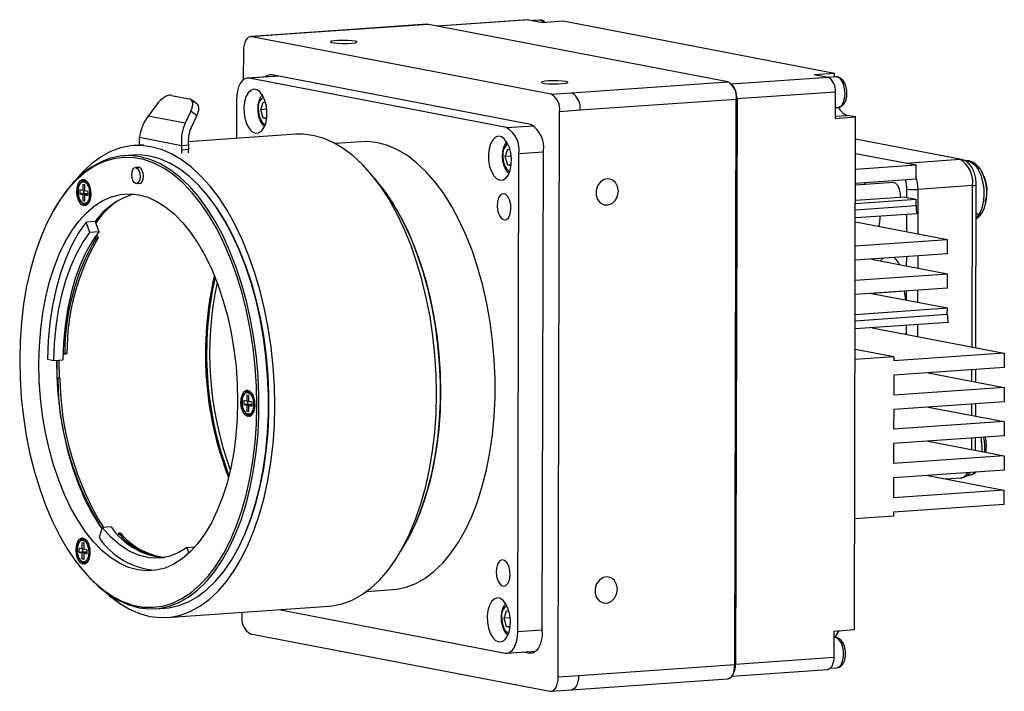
# Model space of a CAD drawing. Header units: millimetres. Extents: x 0 to 14833, y -2327 to 0.
# Tile 2 of 6: x 14609 to 14731, y -2287 to -2203. Entities that reach past the tile are written whole.
import ezdxf

# ---------------------------------------------------------------- set-up
doc = ezdxf.new("R2010")
doc.units = ezdxf.units.MM
doc.layers.add('粗实线', color=7, linetype='Continuous', lineweight=50)

msp = doc.modelspace()

# ---------------------------------------------------------------- linework, layer by layer
at = {"layer": '粗实线', "lineweight": 30}
for p, q in [((14671.945, -2202.757), (14660.64, -2203.549)), ((14672.068, -2202.765), (14660.702, -2203.561)), ((14671.945, -2202.757), (14672.068, -2202.765)), ((14672.068, -2202.765), (14673.803, -2203.098)), ((14673.364, -2202.797), (14672.536, -2202.855)), ((14673.803, -2203.098), (14676.355, -2202.92)), ((14676.355, -2202.92), (14710.219, -2209.422)), ((14659.421, -2203.333), (14639.942, -2204.697)), ((14659.565, -2203.342), (14640.087, -2204.706)), ((14659.565, -2203.342), (14659.421, -2203.333)), ((14696.9, -2210.511), (14659.565, -2203.342)), ((14639.942, -2204.697), (14637.39, -2204.875)), ((14640.087, -2204.706), (14637.535, -2204.884)), ((14674.87, -2212.053), (14637.535, -2204.884)), ((14639.942, -2204.697), (14640.087, -2204.706)), ((14636.478, -2206.669), (14636.47, -2210.264)), ((14640.803, -2209.784), (14636.985, -2210.051)), ((14640.912, -2209.805), (14637.202, -2210.065)), ((14669.278, -2216.224), (14637.202, -2210.065)), ((14672.335, -2215.839), (14640.048, -2209.639)), ((14697.34, -2210.778), (14709.402, -2209.934)), ((14707.667, -2209.601), (14710.219, -2209.422)), ((14707.667, -2209.601), (14709.402, -2209.934)), ((14710.383, -2209.905), (14709.509, -2209.966)), ((14710.218, -2209.917), (14710.219, -2209.422)), ((14677.421, -2211.874), (14696.9, -2210.511)), ((14697.599, -2211.101), (14697.423, -2210.876)), ((14627.523, -2212.195), (14629.713, -2212.615)), ((14630.686, -2213.263), (14629.932, -2212.708)), ((14635.617, -2212.741), (14635.605, -2217.573)), ((14674.87, -2212.053), (14677.421, -2211.874)), ((14697.946, -2212.699), (14678.468, -2214.063)), ((14697.771, -2283.21), (14697.946, -2212.699)), ((14698.044, -2212.651), (14697.868, -2283.162)), ((14697.946, -2212.699), (14698.044, -2212.651)), ((14710.292, -2211.794), (14698.044, -2212.651)), ((14710.292, -2211.794), (14710.284, -2215.071)), ((14625.647, -2213.364), (14624.595, -2214.788)), ((14638.649, -2213.983), (14638.955, -2213.048)), ((14639.4, -2213.93), (14638.649, -2213.983)), ((14638.95, -2215.034), (14638.649, -2213.983)), ((14638.955, -2213.048), (14639.248, -2213.104)), ((14710.287, -2213.721), (14710.648, -2213.696)), ((14629.211, -2215.674), (14624.595, -2214.788)), ((14629.926, -2214.185), (14629.211, -2215.674)), ((14630.68, -2214.74), (14629.926, -2214.185)), ((14629.966, -2216.229), (14630.68, -2214.74)), ((14639.396, -2215.003), (14638.95, -2215.034)), ((14639.382, -2215.117), (14638.95, -2215.034)), ((14675.741, -2284.752), (14675.916, -2214.241)), ((14678.468, -2214.063), (14675.916, -2214.241)), ((14710.284, -2215.071), (14712.836, -2214.892)), ((14710.285, -2214.795), (14711.784, -2214.69)), ((14712.836, -2214.892), (14711.784, -2214.69)), ((14712.677, -2278.848), (14712.836, -2214.892)), ((14669.278, -2216.224), (14672.692, -2215.985)), ((14623.519, -2218.011), (14623.521, -2217.429)), ((14623.521, -2217.429), (14628.779, -2218.439)), ((14643.001, -2217.056), (14629.603, -2217.993)), ((14726.022, -2220.183), (14712.829, -2217.65)), ((14725.836, -2220.172), (14712.829, -2217.675)), ((14624.016, -2218.384), (14622.834, -2218.467)), ((14623.527, -2218.419), (14623.519, -2218.011)), ((14628.779, -2218.439), (14628.778, -2219.021)), ((14628.779, -2218.439), (14629.63, -2218.38)), ((14629.63, -2218.38), (14629.628, -2218.961)), ((14651.203, -2217.985), (14647.946, -2218.213)), ((14669.148, -2219.839), (14669.454, -2218.904)), ((14669.454, -2218.904), (14669.746, -2218.96)), ((14622.746, -2219.651), (14621.563, -2219.734)), ((14628.778, -2219.021), (14628.767, -2219.44)), ((14629.628, -2218.961), (14628.778, -2219.021)), ((14629.618, -2219.38), (14629.628, -2218.961)), ((14669.899, -2219.786), (14669.148, -2219.839)), ((14669.449, -2220.89), (14669.148, -2219.839)), ((14670.7, -2279.092), (14670.848, -2219.506)), ((14673.905, -2219.292), (14670.848, -2219.506)), ((14673.756, -2279.105), (14673.905, -2219.121)), ((14712.825, -2219.431), (14720.39, -2220.884)), ((14719.128, -2220.642), (14725.836, -2220.172)), ((14623.532, -2221.172), (14623.008, -2221.208)), ((14669.895, -2220.859), (14669.449, -2220.89)), ((14669.881, -2220.973), (14669.449, -2220.89)), ((14712.82, -2221.414), (14720.39, -2220.884)), ((14720.385, -2222.672), (14720.39, -2220.884)), ((14653.733, -2223.695), (14652.854, -2222.568)), ((14616.462, -2223.309), (14616.46, -2224.054)), ((14616.725, -2223.36), (14616.462, -2223.309)), ((14616.723, -2224.105), (14616.725, -2223.36)), ((14617.16, -2223.195), (14617.145, -2223.201)), ((14617.205, -2223.282), (14617.198, -2223.283)), ((14623.148, -2223.204), (14623.672, -2223.167)), ((14623.433, -2223.224), (14623.338, -2223.19)), ((14720.385, -2222.672), (14712.815, -2223.201)), ((14717.54, -2223.083), (14712.815, -2223.414)), ((14714.111, -2223.323), (14713.947, -2223.122)), ((14727.406, -2223.455), (14720.601, -2223.931)), ((14727.356, -2243.584), (14727.406, -2223.455)), ((14727.829, -2243.675), (14727.88, -2223.356)), ((14616.065, -2223.978), (14616.064, -2224.475)), ((14616.064, -2224.475), (14616.536, -2224.367)), ((14616.064, -2224.475), (14616.459, -2224.551)), ((14616.46, -2224.054), (14616.065, -2223.978)), ((14616.459, -2224.551), (14616.457, -2225.296)), ((14616.459, -2224.551), (14616.93, -2224.442)), ((14616.46, -2224.054), (14616.723, -2224.091)), ((14616.537, -2224.065), (14616.536, -2224.367)), ((14616.536, -2224.367), (14616.93, -2224.442)), ((14616.72, -2225.346), (14616.721, -2224.601)), ((14617.101, -2224.475), (14616.721, -2224.601)), ((14616.721, -2224.601), (14617.116, -2224.677)), ((14617.117, -2224.18), (14616.723, -2224.105)), ((14616.93, -2224.442), (14616.93, -2224.532)), ((14617.101, -2224.475), (14617.116, -2224.478)), ((14617.116, -2224.677), (14617.117, -2224.18)), ((14632.323, -2225.094), (14632.206, -2224.944)), ((14718.959, -2224.882), (14712.81, -2225.312)), ((14718.959, -2224.882), (14720.379, -2225.154)), ((14719.222, -2224.932), (14719.225, -2223.89)), ((14720.601, -2223.931), (14720.587, -2229.467)), ((14612.932, -2226.293), (14612.837, -2226.458)), ((14616.457, -2225.296), (14616.72, -2225.235)), ((14616.457, -2225.296), (14616.72, -2225.346)), ((14617.296, -2225.366), (14617.311, -2225.369)), ((14617.338, -2225.278), (14617.344, -2225.277)), ((14712.807, -2226.479), (14720.377, -2225.949)), ((14712.809, -2225.684), (14720.379, -2225.154)), ((14720.377, -2225.949), (14720.379, -2225.154)), ((14720.465, -2226.959), (14712.804, -2227.495)), ((14719.211, -2229.203), (14719.217, -2227.047)), ((14728.242, -2227.029), (14727.87, -2227.467)), ((14617.982, -2227.942), (14616.86, -2228.02)), ((14617.331, -2229.301), (14616.86, -2228.02)), ((14617.982, -2227.942), (14618.454, -2229.223)), ((14712.803, -2227.972), (14724.296, -2230.179)), ((14715.785, -2228.498), (14715.607, -2228.511)), ((14618.454, -2229.223), (14617.331, -2229.301)), ((14618.104, -2229.999), (14618.022, -2229.81)), ((14618.359, -2229.981), (14618.104, -2229.999)), ((14618.359, -2229.981), (14618.185, -2229.58)), ((14712.796, -2230.984), (14724.296, -2230.179)), ((14724.292, -2231.967), (14724.296, -2230.179)), ((14631.305, -2231.47), (14631.295, -2231.491)), ((14631.295, -2231.491), (14631.492, -2231.805)), ((14724.292, -2231.967), (14712.791, -2232.772)), ((14719.201, -2233.473), (14719.204, -2232.323)), ((14720.58, -2232.226), (14720.577, -2233.737)), ((14714.811, -2232.63), (14724.286, -2234.449)), ((14715.904, -2232.84), (14716.251, -2232.529)), ((14712.785, -2235.254), (14724.286, -2234.449)), ((14724.281, -2236.237), (14724.286, -2234.449)), ((14724.281, -2236.237), (14712.781, -2237.042)), ((14714.801, -2236.901), (14724.275, -2238.72)), ((14718.956, -2236.644), (14714.932, -2236.926)), ((14719.19, -2237.743), (14719.193, -2236.593)), ((14720.57, -2236.497), (14720.566, -2238.008)), ((14712.773, -2240.319), (14724.273, -2239.514)), ((14712.775, -2239.525), (14724.275, -2238.72)), ((14724.273, -2239.514), (14724.275, -2238.72)), ((14724.361, -2240.525), (14712.77, -2241.336)), ((14719.18, -2242.014), (14719.182, -2240.887)), ((14720.559, -2240.791), (14720.555, -2242.278)), ((14714.88, -2241.188), (14731.379, -2244.356)), ((14613.98, -2244.539), (14614.475, -2244.4)), ((14613.981, -2244.485), (14614.219, -2244.418)), ((14614.475, -2244.4), (14614.219, -2244.418)), ((14717.601, -2244.824), (14712.764, -2243.895)), ((14731.379, -2244.356), (14717.6, -2245.321)), ((14731.379, -2244.356), (14731.375, -2246.144)), ((14612.055, -2245.099), (14612.843, -2245.279)), ((14612.843, -2245.279), (14613.966, -2245.2)), ((14717.601, -2244.824), (14712.761, -2245.163)), ((14717.601, -2244.824), (14717.6, -2245.321)), ((14717.595, -2247.108), (14717.589, -2249.591)), ((14731.375, -2246.144), (14717.595, -2247.108)), ((14721.894, -2246.807), (14731.368, -2248.627)), ((14727.345, -2247.854), (14727.349, -2246.426)), ((14727.819, -2247.945), (14727.823, -2246.392)), ((14613.576, -2247.46), (14613.241, -2247.45)), ((14613.321, -2247.478), (14613.243, -2247.475)), ((14613.576, -2247.46), (14613.321, -2247.478)), ((14636.914, -2249.609), (14636.912, -2250.353)), ((14637.177, -2249.659), (14636.914, -2249.609)), ((14637.612, -2249.494), (14637.597, -2249.5)), ((14637.657, -2249.581), (14637.65, -2249.582)), ((14731.368, -2248.627), (14717.589, -2249.591)), ((14731.368, -2248.627), (14731.364, -2250.414)), ((14636.518, -2250.278), (14636.516, -2250.774)), ((14636.516, -2250.774), (14636.988, -2250.666)), ((14636.516, -2250.774), (14636.911, -2250.85)), ((14636.912, -2250.353), (14636.518, -2250.278)), ((14636.911, -2250.85), (14636.909, -2251.595)), ((14636.911, -2250.85), (14637.383, -2250.742)), ((14636.912, -2250.353), (14637.175, -2250.391)), ((14636.989, -2250.364), (14636.988, -2250.666)), ((14636.988, -2250.666), (14637.383, -2250.742)), ((14637.553, -2250.774), (14637.174, -2250.9)), ((14637.175, -2250.404), (14637.177, -2249.659)), ((14637.569, -2250.48), (14637.175, -2250.404)), ((14637.383, -2250.742), (14637.382, -2250.831)), ((14637.553, -2250.774), (14637.568, -2250.777)), ((14637.568, -2250.976), (14637.569, -2250.48)), ((14731.364, -2250.414), (14717.585, -2251.379)), ((14727.334, -2252.124), (14727.338, -2250.696)), ((14727.808, -2252.215), (14727.812, -2250.663)), ((14636.909, -2251.595), (14637.172, -2251.534)), ((14636.909, -2251.595), (14637.172, -2251.645)), ((14637.172, -2251.645), (14637.174, -2250.9)), ((14637.174, -2250.9), (14637.568, -2250.976)), ((14637.748, -2251.666), (14637.763, -2251.669)), ((14637.79, -2251.577), (14637.797, -2251.577)), ((14717.585, -2251.379), (14717.578, -2253.861)), ((14721.884, -2251.078), (14731.358, -2252.897)), ((14731.358, -2252.897), (14717.578, -2253.861)), ((14731.358, -2252.897), (14731.353, -2254.684)), ((14717.574, -2255.649), (14717.568, -2258.132)), ((14731.353, -2254.684), (14717.574, -2255.649)), ((14721.873, -2255.348), (14731.347, -2257.167)), ((14727.324, -2256.395), (14727.327, -2254.966)), ((14727.797, -2256.486), (14727.801, -2254.933)), ((14731.347, -2257.167), (14717.568, -2258.132)), ((14731.347, -2257.167), (14731.343, -2258.955)), ((14731.343, -2258.955), (14717.563, -2259.919)), ((14717.563, -2259.919), (14717.557, -2262.402)), ((14721.862, -2259.618), (14731.337, -2261.438)), ((14724.068, -2260.042), (14725.954, -2259.91)), ((14731.337, -2261.438), (14717.557, -2262.402)), ((14731.337, -2261.438), (14731.332, -2263.225)), ((14717.553, -2264.19), (14717.552, -2264.686)), ((14731.332, -2263.225), (14717.553, -2264.19)), ((14717.552, -2264.686), (14712.711, -2265.025)), ((14618.858, -2266.121), (14618.479, -2267.358)), ((14619.981, -2266.042), (14618.858, -2266.121)), ((14620.9, -2266.822), (14620.85, -2267.015)), ((14621.155, -2266.804), (14620.9, -2266.822)), ((14616.35, -2268.032), (14616.349, -2268.777)), ((14616.613, -2268.083), (14616.35, -2268.032)), ((14617.049, -2267.918), (14617.033, -2267.924)), ((14617.094, -2268.005), (14617.087, -2268.006)), ((14656.11, -2269.081), (14656.824, -2267.842)), ((14615.954, -2268.701), (14615.953, -2269.198)), ((14615.953, -2269.198), (14616.425, -2269.089)), ((14615.953, -2269.198), (14616.347, -2269.274)), ((14616.349, -2268.777), (14615.954, -2268.701)), ((14616.347, -2269.274), (14616.345, -2270.018)), ((14616.347, -2269.274), (14616.819, -2269.165)), ((14616.349, -2268.777), (14616.611, -2268.814)), ((14616.426, -2268.788), (14616.425, -2269.089)), ((14616.425, -2269.089), (14616.819, -2269.165)), ((14616.989, -2269.198), (14616.61, -2269.324)), ((14616.611, -2268.828), (14616.613, -2268.083)), ((14617.006, -2268.903), (14616.611, -2268.828)), ((14616.819, -2269.165), (14616.819, -2269.255)), ((14616.989, -2269.198), (14617.005, -2269.201)), ((14617.005, -2269.4), (14617.006, -2268.903)), ((14629.48, -2268.599), (14630.435, -2268.532)), ((14629.658, -2269.329), (14629.48, -2268.599)), ((14616.345, -2270.018), (14616.609, -2269.958)), ((14616.345, -2270.018), (14616.608, -2270.069)), ((14616.608, -2270.069), (14616.61, -2269.324)), ((14616.61, -2269.324), (14617.005, -2269.4)), ((14617.185, -2270.089), (14617.2, -2270.092)), ((14617.227, -2270.001), (14617.233, -2270)), ((14635.332, -2269.604), (14635.427, -2269.439)), ((14615.941, -2270.803), (14616.058, -2270.953)), ((14651.856, -2274.076), (14655.113, -2273.848)), ((14625.519, -2276.246), (14626.701, -2276.163)), ((14626.953, -2277.323), (14647.121, -2275.912)), ((14640.884, -2276.348), (14669.115, -2281.769)), ((14669.005, -2277.439), (14669.311, -2276.504)), ((14669.311, -2276.504), (14669.603, -2276.56)), ((14636.304, -2276.669), (14636.303, -2277.179)), ((14669.756, -2277.386), (14669.005, -2277.439)), ((14669.306, -2278.49), (14669.005, -2277.439)), ((14669.752, -2278.459), (14669.306, -2278.49)), ((14669.738, -2278.573), (14669.306, -2278.49)), ((14670.7, -2279.092), (14673.757, -2278.878)), ((14710.125, -2279.027), (14710.117, -2282.304)), ((14710.125, -2279.027), (14712.677, -2278.848)), ((14637.35, -2279.367), (14674.684, -2286.536)), ((14710.209, -2279.82), (14710.123, -2279.826)), ((14669.332, -2281.782), (14672.967, -2281.528)), ((14671.417, -2281.636), (14672.171, -2281.781)), ((14672.171, -2281.781), (14672.601, -2281.751)), ((14697.868, -2283.162), (14710.117, -2282.304)), ((14678.293, -2284.573), (14697.771, -2283.21)), ((14697.387, -2284.665), (14709.342, -2283.829)), ((14697.868, -2283.162), (14697.771, -2283.21)), ((14709.682, -2283.666), (14710.474, -2283.611)), ((14675.741, -2284.752), (14678.293, -2284.573)), ((14677.381, -2286.366), (14696.859, -2285.003)), ((14697.468, -2284.54), (14697.611, -2284.292)), ((14674.829, -2286.545), (14677.381, -2286.366))]:
    msp.add_line(p, q, dxfattribs=at)
at = {"layer": '粗实线', "lineweight": 30, "flags": 128}
for points in [[(14673.946, -2203.088), (14673.666, -2202.863), (14673.364, -2202.797)], [(14637.535, -2204.884), (14637.33, -2204.883), (14637.132, -2204.958), (14636.95, -2205.107), (14636.79, -2205.323), (14636.658, -2205.599), (14636.56, -2205.924), (14636.5, -2206.285), (14636.478, -2206.669)], [(14650.414, -2205.429), (14650.006, -2205.376), (14649.463, -2205.343), (14648.859, -2205.335), (14648.276, -2205.353), (14647.792, -2205.394), (14647.472, -2205.454), (14647.36, -2205.524), (14647.471, -2205.594), (14647.79, -2205.655), (14648.274, -2205.699), (14648.857, -2205.72), (14649.461, -2205.715), (14650.004, -2205.685), (14650.413, -2205.633), (14650.632, -2205.567), (14650.633, -2205.496), (14650.414, -2205.429)], [(14637.202, -2210.065), (14636.894, -2210.063), (14636.597, -2210.176), (14636.324, -2210.399), (14636.084, -2210.723), (14635.887, -2211.137), (14635.74, -2211.624), (14635.648, -2212.166), (14635.617, -2212.741)], [(14710.648, -2213.696), (14710.756, -2213.677), (14711.058, -2213.485), (14711.301, -2213.111), (14711.459, -2212.595), (14711.515, -2211.992), (14711.462, -2211.369), (14711.307, -2210.793), (14711.066, -2210.326)], [(14637.974, -2216.92), (14638.364, -2216.893), (14638.726, -2216.666), (14639.033, -2216.256), (14639.261, -2215.692), (14639.395, -2215.016), (14639.424, -2214.279), (14639.345, -2213.536), (14639.166, -2212.84), (14638.898, -2212.245), (14638.563, -2211.794), (14638.184, -2211.521), (14637.79, -2211.445), (14637.411, -2211.573), (14637.073, -2211.895), (14636.803, -2212.387), (14636.62, -2213.012), (14636.538, -2213.725), (14636.563, -2214.472), (14636.693, -2215.199), (14636.919, -2215.85), (14637.223, -2216.378), (14637.584, -2216.743), (14637.974, -2216.92)], [(14676.706, -2210.478), (14676.298, -2210.424), (14675.755, -2210.391), (14675.151, -2210.383), (14674.568, -2210.401), (14674.084, -2210.443), (14673.764, -2210.502), (14673.652, -2210.572), (14673.763, -2210.642), (14674.082, -2210.703), (14674.566, -2210.747), (14675.149, -2210.768), (14675.753, -2210.763), (14676.296, -2210.733), (14676.705, -2210.681), (14676.924, -2210.616), (14676.925, -2210.545), (14676.706, -2210.478)], [(14638.336, -2213.923), (14638.39, -2214.528), (14638.549, -2215.081), (14638.793, -2215.516), (14639.092, -2215.78), (14639.218, -2215.829)], [(14647.121, -2275.912), (14647.542, -2275.871), (14648.798, -2275.615), (14650.029, -2275.16), (14651.225, -2274.509), (14652.38, -2273.667), (14653.484, -2272.639), (14654.531, -2271.432), (14655.513, -2270.055), (14656.424, -2268.517), (14657.257, -2266.828), (14658.007, -2265.001), (14658.669, -2263.047), (14659.237, -2260.98), (14659.709, -2258.813), (14660.08, -2256.563), (14660.349, -2254.244), (14660.514, -2251.871), (14660.573, -2249.462), (14660.526, -2247.033), (14660.373, -2244.599), (14660.116, -2242.179), (14659.756, -2239.788), (14659.296, -2237.443), (14658.738, -2235.159), (14658.087, -2232.953), (14657.347, -2230.84), (14656.523, -2228.833), (14655.62, -2226.947), (14654.646, -2225.194), (14653.606, -2223.587), (14652.508, -2222.136), (14651.359, -2220.851), (14650.166, -2219.741), (14648.939, -2218.815), (14647.686, -2218.077), (14646.414, -2217.533), (14645.134, -2217.187), (14643.852, -2217.041), (14643.001, -2217.056)], [(14668.472, -2222.776), (14668.863, -2222.749), (14669.225, -2222.522), (14669.531, -2222.112), (14669.76, -2221.548), (14669.894, -2220.872), (14669.922, -2220.135), (14669.844, -2219.392), (14669.665, -2218.697), (14669.397, -2218.101), (14669.062, -2217.65), (14668.683, -2217.377), (14668.289, -2217.301), (14667.909, -2217.429), (14667.572, -2217.751), (14667.302, -2218.243), (14667.119, -2218.869), (14667.037, -2219.581), (14667.062, -2220.329), (14667.192, -2221.055), (14667.418, -2221.706), (14667.722, -2222.234), (14668.083, -2222.6), (14668.472, -2222.776)], [(14619.192, -2274.11), (14619.788, -2274.637), (14621.015, -2275.564), (14622.268, -2276.302), (14623.54, -2276.846), (14624.821, -2277.192), (14626.102, -2277.338), (14627.375, -2277.282), (14628.631, -2277.027), (14629.861, -2276.572), (14631.058, -2275.921), (14632.212, -2275.078), (14633.317, -2274.05), (14634.364, -2272.844), (14635.346, -2271.467), (14636.257, -2269.929), (14637.09, -2268.24), (14637.84, -2266.412), (14638.501, -2264.458), (14639.07, -2262.391), (14639.542, -2260.225), (14639.913, -2257.974), (14640.182, -2255.655), (14640.347, -2253.283), (14640.406, -2250.874), (14640.359, -2248.444), (14640.206, -2246.011), (14639.949, -2243.591), (14639.589, -2241.2), (14639.128, -2238.855), (14638.571, -2236.571), (14637.92, -2234.365), (14637.18, -2232.251), (14636.356, -2230.244), (14635.453, -2228.358), (14634.479, -2226.605), (14633.439, -2224.998), (14632.341, -2223.547), (14631.191, -2222.263), (14629.999, -2221.153), (14628.772, -2220.226), (14627.519, -2219.488), (14626.247, -2218.945), (14624.966, -2218.599), (14623.685, -2218.453), (14622.412, -2218.508), (14621.156, -2218.764), (14619.926, -2219.219), (14618.729, -2219.87), (14617.575, -2220.712), (14616.47, -2221.74), (14615.596, -2222.73)], [(14653.227, -2218.11), (14651.979, -2217.97), (14651.203, -2217.985)], [(14655.113, -2273.848), (14655.578, -2273.802), (14656.801, -2273.539), (14657.998, -2273.077), (14659.16, -2272.42), (14660.278, -2271.571), (14661.346, -2270.538), (14662.354, -2269.328), (14663.296, -2267.948), (14664.165, -2266.41), (14664.955, -2264.725), (14665.659, -2262.904), (14666.274, -2260.96), (14666.794, -2258.908), (14667.216, -2256.762), (14667.537, -2254.539), (14667.754, -2252.253), (14667.866, -2249.922), (14667.871, -2247.561), (14667.771, -2245.189), (14667.566, -2242.822), (14667.257, -2240.477), (14666.846, -2238.172), (14666.336, -2235.922), (14665.732, -2233.745), (14665.037, -2231.655), (14664.256, -2229.668), (14663.396, -2227.798), (14662.462, -2226.058), (14661.46, -2224.462), (14660.399, -2223.02), (14659.286, -2221.743), (14658.128, -2220.64), (14656.935, -2219.719), (14655.715, -2218.988), (14654.476, -2218.45), (14653.227, -2218.11)], [(14638.16, -2250.841), (14638.113, -2248.463), (14637.959, -2246.08), (14637.7, -2243.712), (14637.338, -2241.374), (14636.876, -2239.085), (14636.316, -2236.859), (14635.663, -2234.714), (14634.921, -2232.664), (14634.096, -2230.725), (14633.194, -2228.911), (14632.221, -2227.234), (14631.184, -2225.706), (14630.091, -2224.34), (14628.95, -2223.144), (14627.768, -2222.126), (14626.555, -2221.296), (14625.318, -2220.658), (14624.068, -2220.216), (14622.813, -2219.975), (14621.561, -2219.936), (14620.323, -2220.099), (14619.107, -2220.463), (14617.921, -2221.026), (14616.775, -2221.783), (14615.676, -2222.729), (14614.633, -2223.857), (14613.652, -2225.158), (14612.742, -2226.625), (14611.908, -2228.245), (14611.157, -2230.008), (14610.494, -2231.901), (14609.923, -2233.909), (14609.45, -2236.019), (14609.076, -2238.216), (14608.806, -2240.482), (14608.641, -2242.803), (14608.582, -2245.162), (14608.629, -2247.541), (14608.783, -2249.923), (14609.041, -2252.292), (14609.403, -2254.629), (14609.866, -2256.919), (14610.426, -2259.144), (14611.079, -2261.29), (14611.821, -2263.339), (14612.646, -2265.278), (14613.548, -2267.093), (14614.521, -2268.77), (14615.558, -2270.297), (14616.651, -2271.664), (14617.792, -2272.86), (14618.974, -2273.877), (14620.187, -2274.708), (14621.424, -2275.346), (14622.674, -2275.787), (14623.929, -2276.028), (14625.18, -2276.067), (14626.419, -2275.904), (14627.635, -2275.54), (14628.821, -2274.978), (14629.967, -2274.221), (14631.066, -2273.275), (14632.109, -2272.147), (14633.09, -2270.845), (14634, -2269.379), (14634.834, -2267.758), (14635.585, -2265.995), (14636.248, -2264.103), (14636.819, -2262.094), (14637.292, -2259.984), (14637.665, -2257.788), (14637.936, -2255.521), (14638.101, -2253.2), (14638.16, -2250.841)], [(14623.611, -2219.86), (14622.348, -2219.719), (14621.093, -2219.781), (14619.856, -2220.047), (14618.645, -2220.514), (14617.47, -2221.179), (14616.338, -2222.037), (14615.259, -2223.083), (14614.238, -2224.307), (14613.286, -2225.702), (14612.932, -2226.293)], [(14616.058, -2270.953), (14616.216, -2271.153), (14617.342, -2272.444), (14618.513, -2273.56), (14619.72, -2274.491), (14620.955, -2275.232), (14622.208, -2275.776), (14623.471, -2276.12), (14624.734, -2276.261), (14625.989, -2276.198), (14627.226, -2275.933), (14628.437, -2275.465), (14629.612, -2274.8), (14630.744, -2273.942), (14631.824, -2272.897), (14632.844, -2271.672), (14633.797, -2270.277), (14634.676, -2268.721), (14635.474, -2267.016), (14636.187, -2265.174), (14636.809, -2263.208), (14637.335, -2261.132), (14637.762, -2258.961), (14638.086, -2256.712), (14638.306, -2254.4), (14638.419, -2252.041), (14638.425, -2249.653), (14638.324, -2247.254), (14638.116, -2244.859), (14637.803, -2242.487), (14637.387, -2240.155), (14636.872, -2237.879), (14636.261, -2235.677), (14635.558, -2233.562), (14634.768, -2231.552), (14633.898, -2229.66), (14632.952, -2227.901), (14631.939, -2226.286), (14630.866, -2224.827), (14629.74, -2223.535), (14628.569, -2222.42), (14627.362, -2221.488), (14626.127, -2220.748), (14624.874, -2220.204), (14623.611, -2219.86), (14623.611, -2219.86)], [(14624.793, -2219.777), (14623.53, -2219.636), (14622.746, -2219.651)], [(14626.701, -2276.163), (14627.172, -2276.116), (14628.409, -2275.85), (14629.619, -2275.383), (14630.795, -2274.718), (14631.926, -2273.86), (14633.006, -2272.814), (14634.026, -2271.59), (14634.979, -2270.194), (14635.858, -2268.639), (14636.657, -2266.933), (14637.37, -2265.091), (14637.991, -2263.125), (14638.518, -2261.049), (14638.944, -2258.879), (14639.269, -2256.629), (14639.488, -2254.317), (14639.601, -2251.958), (14639.607, -2249.571), (14639.506, -2247.171), (14639.298, -2244.776), (14638.985, -2242.405), (14638.57, -2240.072), (14638.054, -2237.797), (14637.443, -2235.594), (14636.74, -2233.48), (14635.95, -2231.469), (14635.08, -2229.578), (14634.135, -2227.818), (14633.122, -2226.203), (14632.048, -2224.744), (14630.922, -2223.452), (14629.751, -2222.337), (14628.544, -2221.406), (14627.309, -2220.665), (14626.056, -2220.121), (14624.793, -2219.777)], [(14668.835, -2219.779), (14668.889, -2220.384), (14669.047, -2220.937), (14669.291, -2221.372), (14669.591, -2221.636), (14669.716, -2221.686)], [(14725.836, -2220.172), (14726.002, -2220.18), (14726.023, -2220.184)], [(14623.075, -2223.199), (14622.874, -2223.085), (14622.704, -2222.837), (14622.591, -2222.493), (14622.552, -2222.105), (14622.593, -2221.733), (14622.708, -2221.432), (14622.879, -2221.25), (14623.08, -2221.213), (14623.281, -2221.327), (14623.451, -2221.575), (14623.565, -2221.919), (14623.604, -2222.307), (14623.563, -2222.679), (14623.448, -2222.98), (14623.277, -2223.162), (14623.075, -2223.199)], [(14623.198, -2221.195), (14623.226, -2221.177), (14623.438, -2221.138), (14623.649, -2221.258), (14623.827, -2221.519), (14623.946, -2221.88), (14623.987, -2222.287), (14623.944, -2222.678), (14623.824, -2222.993), (14623.644, -2223.185), (14623.433, -2223.224), (14623.433, -2223.224)], [(14726.608, -2220.365), (14726.776, -2220.367), (14727.25, -2220.521), (14727.702, -2220.883), (14728.105, -2221.432), (14728.436, -2222.137), (14728.677, -2222.956), (14728.812, -2223.842), (14728.834, -2224.743), (14728.741, -2225.607), (14728.54, -2226.384), (14728.242, -2227.029)], [(14683.248, -2224.154), (14683.155, -2223.569), (14682.884, -2223.076), (14682.474, -2222.741), (14681.978, -2222.611), (14681.464, -2222.703), (14681.002, -2223.004), (14680.653, -2223.473), (14680.466, -2224.048), (14680.464, -2224.65), (14680.649, -2225.198), (14680.996, -2225.619), (14681.457, -2225.855), (14681.97, -2225.875), (14682.466, -2225.675), (14682.879, -2225.283), (14683.152, -2224.752), (14683.248, -2224.154)], [(14616.587, -2225.966), (14616.273, -2225.795), (14616.003, -2225.426), (14615.812, -2224.909), (14615.726, -2224.313), (14615.757, -2223.719), (14615.901, -2223.207), (14616.137, -2222.847), (14616.435, -2222.686), (14616.754, -2222.748), (14617.051, -2223.022), (14617.285, -2223.473), (14617.426, -2224.039), (14617.454, -2224.645), (14617.365, -2225.207), (14617.172, -2225.651), (14616.9, -2225.916), (14616.587, -2225.966)], [(14616.604, -2222.691), (14616.393, -2222.829), (14616.27, -2222.978)], [(14617.023, -2223.058), (14617.027, -2223.061), (14617.224, -2223.327)], [(14656.824, -2267.842), (14657.343, -2266.888), (14658.133, -2265.202), (14658.838, -2263.381), (14659.452, -2261.437), (14659.973, -2259.386), (14660.394, -2257.24), (14660.715, -2255.016), (14660.932, -2252.73), (14661.044, -2250.399), (14661.05, -2248.039), (14660.95, -2245.666), (14660.744, -2243.3), (14660.435, -2240.955), (14660.024, -2238.649), (14659.515, -2236.4), (14658.91, -2234.222), (14658.215, -2232.132), (14657.435, -2230.145), (14656.574, -2228.275), (14655.64, -2226.535), (14654.639, -2224.939), (14653.733, -2223.695)], [(14653.733, -2223.695), (14654.115, -2224.198), (14655.147, -2225.719), (14656.116, -2227.388), (14657.014, -2229.195), (14657.835, -2231.125), (14658.574, -2233.165), (14659.224, -2235.301), (14659.782, -2237.517), (14660.242, -2239.796), (14660.602, -2242.123), (14660.86, -2244.481), (14661.013, -2246.853), (14661.06, -2249.221), (14661.001, -2251.569), (14660.837, -2253.88), (14660.568, -2256.137), (14660.196, -2258.323), (14659.725, -2260.424), (14659.157, -2262.424), (14658.496, -2264.308), (14657.749, -2266.063), (14656.918, -2267.676), (14656.824, -2267.842)], [(14718.427, -2224.919), (14718.421, -2224.455), (14718.317, -2223.924), (14718.123, -2223.482), (14717.864, -2223.188), (14717.576, -2223.082), (14717.54, -2223.083)], [(14623.313, -2271.404), (14622.17, -2271.085), (14621.037, -2270.569), (14619.924, -2269.86), (14618.84, -2268.964), (14617.795, -2267.89), (14616.798, -2266.646), (14615.857, -2265.244), (14614.98, -2263.693), (14614.174, -2262.01), (14613.447, -2260.206), (14612.805, -2258.299), (14612.253, -2256.303), (14611.795, -2254.237), (14611.437, -2252.118), (14611.18, -2249.963), (14611.027, -2247.792), (14610.98, -2245.622), (14611.038, -2243.473), (14611.201, -2241.363), (14611.468, -2239.309), (14611.837, -2237.329), (14612.305, -2235.44), (14612.866, -2233.659), (14613.517, -2232), (14614.253, -2230.477), (14615.066, -2229.104), (14615.95, -2227.892), (14616.897, -2226.852), (14617.9, -2225.992), (14618.949, -2225.32), (14620.036, -2224.841), (14621.151, -2224.56), (14622.286, -2224.479), (14623.429, -2224.599), (14624.572, -2224.919), (14625.705, -2225.435), (14626.818, -2226.144), (14627.901, -2227.039), (14628.946, -2228.113), (14629.944, -2229.357), (14630.885, -2230.76), (14631.762, -2232.31), (14632.567, -2233.994), (14633.295, -2235.797), (14633.937, -2237.705), (14634.489, -2239.7), (14634.947, -2241.766), (14635.305, -2243.886), (14635.562, -2246.04), (14635.715, -2248.212), (14635.762, -2250.381), (14635.704, -2252.53), (14635.541, -2254.641), (14635.273, -2256.695), (14634.905, -2258.674), (14634.437, -2260.563), (14633.876, -2262.345), (14633.224, -2264.004), (14632.489, -2265.526), (14631.676, -2266.899), (14630.792, -2268.111), (14629.845, -2269.152), (14628.842, -2270.011), (14627.793, -2270.683), (14626.706, -2271.162), (14625.591, -2271.443), (14624.456, -2271.524), (14623.313, -2271.404)], [(14668.986, -2227.743), (14669.3, -2227.693), (14669.572, -2227.428), (14669.765, -2226.984), (14669.854, -2226.421), (14669.826, -2225.816), (14669.685, -2225.25), (14669.45, -2224.799), (14669.154, -2224.524), (14668.835, -2224.463), (14668.537, -2224.623), (14668.3, -2224.984), (14668.157, -2225.496), (14668.126, -2226.09), (14668.212, -2226.686), (14668.403, -2227.203), (14668.673, -2227.572), (14668.986, -2227.743)], [(14616.48, -2225.73), (14616.529, -2225.778), (14616.842, -2225.948)], [(14635.427, -2269.439), (14635.949, -2268.48), (14636.743, -2266.787), (14637.45, -2264.958), (14638.068, -2263.006), (14638.59, -2260.944), (14639.014, -2258.789), (14639.336, -2256.556), (14639.554, -2254.26), (14639.666, -2251.918), (14639.672, -2249.547), (14639.572, -2247.164), (14639.365, -2244.787), (14639.055, -2242.432), (14638.642, -2240.116), (14638.13, -2237.856), (14637.523, -2235.669), (14636.825, -2233.57), (14636.041, -2231.573), (14635.177, -2229.695), (14634.238, -2227.948), (14633.233, -2226.344), (14632.323, -2225.094)], [(14616.86, -2228.02), (14615.931, -2229.352), (14615.085, -2230.865), (14614.33, -2232.544), (14613.673, -2234.373), (14613.122, -2236.333), (14612.68, -2238.407), (14612.353, -2240.573), (14612.144, -2242.811), (14612.055, -2245.099)], [(14612.843, -2245.279), (14612.927, -2243.139), (14613.122, -2241.047), (14613.428, -2239.021), (14613.84, -2237.082), (14614.355, -2235.247), (14614.968, -2233.537), (14615.673, -2231.965), (14616.464, -2230.549), (14617.331, -2229.301)], [(14618.454, -2229.223), (14617.586, -2230.47), (14616.796, -2231.887), (14616.091, -2233.458), (14615.478, -2235.169), (14614.963, -2237.003), (14614.55, -2238.942), (14614.245, -2240.968), (14614.05, -2243.061), (14613.966, -2245.2)], [(14719.158, -2242.01), (14719.172, -2241.561), (14719.182, -2240.887)], [(14613.175, -2245.255), (14613.209, -2247.35), (14613.363, -2249.684), (14613.636, -2252.001), (14614.028, -2254.276), (14614.533, -2256.488), (14615.147, -2258.615), (14615.863, -2260.636), (14616.675, -2262.531), (14617.575, -2264.281), (14618.554, -2265.869), (14618.819, -2266.251)], [(14613.456, -2245.236), (14613.456, -2245.389), (14613.498, -2247.458)], [(14637.039, -2252.266), (14636.726, -2252.095), (14636.455, -2251.726), (14636.264, -2251.208), (14636.178, -2250.612), (14636.209, -2250.018), (14636.353, -2249.506), (14636.589, -2249.146), (14636.887, -2248.986), (14637.206, -2249.047), (14637.503, -2249.321), (14637.738, -2249.772), (14637.878, -2250.339), (14637.906, -2250.944), (14637.818, -2251.506), (14637.624, -2251.95), (14637.352, -2252.215), (14637.039, -2252.266)], [(14637.056, -2248.99), (14636.845, -2249.128), (14636.722, -2249.278)], [(14637.476, -2249.357), (14637.479, -2249.361), (14637.686, -2249.644)], [(14636.932, -2252.029), (14636.981, -2252.077), (14637.294, -2252.248)], [(14629.48, -2268.599), (14628.349, -2269.285), (14627.175, -2269.734), (14625.97, -2269.939), (14624.748, -2269.898), (14623.523, -2269.612), (14622.308, -2269.085), (14621.117, -2268.321), (14619.963, -2267.329), (14618.858, -2266.121)], [(14616.475, -2270.689), (14616.162, -2270.518), (14615.892, -2270.149), (14615.701, -2269.632), (14615.615, -2269.036), (14615.646, -2268.442), (14615.789, -2267.93), (14616.026, -2267.57), (14616.324, -2267.409), (14616.643, -2267.47), (14616.94, -2267.745), (14617.174, -2268.196), (14617.315, -2268.762), (14617.343, -2269.368), (14617.254, -2269.93), (14617.061, -2270.374), (14616.789, -2270.639), (14616.475, -2270.689)], [(14616.493, -2267.414), (14616.281, -2267.552), (14616.158, -2267.701)], [(14616.912, -2267.781), (14616.915, -2267.784), (14617.122, -2268.068)], [(14616.369, -2270.452), (14616.417, -2270.501), (14616.73, -2270.671)], [(14668.873, -2273.426), (14669.186, -2273.375), (14669.458, -2273.11), (14669.651, -2272.667), (14669.74, -2272.104), (14669.712, -2271.499), (14669.571, -2270.933), (14669.337, -2270.482), (14669.04, -2270.207), (14668.721, -2270.146), (14668.423, -2270.306), (14668.187, -2270.667), (14668.043, -2271.179), (14668.012, -2271.773), (14668.098, -2272.369), (14668.289, -2272.886), (14668.559, -2273.255), (14668.873, -2273.426)], [(14683.124, -2273.809), (14683.031, -2273.224), (14682.761, -2272.731), (14682.35, -2272.397), (14681.855, -2272.267), (14681.341, -2272.358), (14680.879, -2272.659), (14680.53, -2273.128), (14680.342, -2273.703), (14680.341, -2274.305), (14680.526, -2274.854), (14680.872, -2275.274), (14681.333, -2275.51), (14681.846, -2275.53), (14682.343, -2275.33), (14682.755, -2274.939), (14683.028, -2274.408), (14683.124, -2273.809)], [(14668.329, -2280.376), (14668.72, -2280.35), (14669.081, -2280.123), (14669.388, -2279.712), (14669.617, -2279.148), (14669.75, -2278.472), (14669.779, -2277.736), (14669.701, -2276.992), (14669.521, -2276.297), (14669.254, -2275.702), (14668.918, -2275.251), (14668.54, -2274.977), (14668.146, -2274.902), (14667.766, -2275.029), (14667.429, -2275.351), (14667.158, -2275.843), (14666.976, -2276.469), (14666.894, -2277.182), (14666.919, -2277.929), (14667.049, -2278.655), (14667.274, -2279.306), (14667.579, -2279.834), (14667.939, -2280.2), (14668.329, -2280.376)], [(14668.692, -2277.379), (14668.746, -2277.984), (14668.904, -2278.537), (14669.148, -2278.972), (14669.448, -2279.236), (14669.573, -2279.286)], [(14669.115, -2281.769), (14669.423, -2281.771), (14669.719, -2281.658), (14669.992, -2281.435), (14670.232, -2281.11), (14670.43, -2280.697), (14670.577, -2280.209), (14670.668, -2279.668), (14670.7, -2279.092)], [(14673.756, -2279.105), (14673.724, -2279.68), (14673.633, -2280.222), (14673.486, -2280.709), (14673.289, -2281.123), (14673.049, -2281.447), (14672.775, -2281.67), (14672.479, -2281.783), (14672.171, -2281.781)], [(14710.474, -2283.611), (14710.739, -2283.52), (14711.015, -2283.233), (14711.218, -2282.782), (14711.326, -2282.215), (14711.328, -2281.594), (14711.223, -2280.986), (14711.022, -2280.457), (14710.747, -2280.064), (14710.429, -2279.851), (14710.209, -2279.82)], [(14710.117, -2282.304), (14710.099, -2282.63), (14710.047, -2282.937), (14709.964, -2283.213), (14709.852, -2283.448), (14709.716, -2283.632), (14709.561, -2283.758), (14709.393, -2283.822), (14709.342, -2283.829)], [(14696.859, -2285.003), (14696.92, -2284.995), (14697.117, -2284.92), (14697.3, -2284.772), (14697.46, -2284.555), (14697.591, -2284.279), (14697.689, -2283.955), (14697.75, -2283.593), (14697.771, -2283.21)], [(14674.684, -2286.536), (14674.89, -2286.537), (14675.087, -2286.462), (14675.27, -2286.314), (14675.43, -2286.097), (14675.561, -2285.821), (14675.659, -2285.497), (14675.72, -2285.135), (14675.741, -2284.752)], [(14678.293, -2284.573), (14678.272, -2284.957), (14678.211, -2285.318), (14678.113, -2285.643), (14677.981, -2285.918), (14677.821, -2286.135), (14677.639, -2286.284), (14677.441, -2286.359), (14677.381, -2286.366)]]:
    msp.add_lwpolyline(points, dxfattribs=at)
at = {"layer": '粗实线', "lineweight": 30}
for centre, radius, start, end in [((14639.898, -2210.545), 0.918, 80.60014, 134.70648), ((14708.478, -2211.519), 1.835, 351.38465, 59.74521), ((14710.385, -2210.667), 0.762, 26.61066, 90.13822), ((14695.812, -2212.376), 2.159, 351.38468, 59.74514), ((14695.506, -2212.541), 2.54, 357.50807, 34.5205), ((14639.911, -2213.682), 1.593, 125.88673, 188.68305), ((14673.782, -2213.918), 2.159, 351.38468, 59.74514), ((14676.334, -2213.739), 2.159, 351.38468, 59.74514), ((14712.325, -2213.04), 1.737, 202.35168, 251.84525), ((14667.646, -2219.021), 3.238, 351.38456, 59.74523), ((14670.703, -2218.636), 3.238, 351.38463, 59.74521), ((14670.41, -2219.538), 1.593, 125.88681, 188.68303), ((14724.204, -2222.97), 3.238, 351.38458, 59.74525), ((14715.06, -2223.904), 5.542, 359.72275, 16.02419), ((14724.735, -2224.075), 4.489, 341.52889, 22.85476), ((14715.558, -2223.869), 3.666, 359.68674, 17.53531), ((14727.5, -2222.719), 0.742, 262.6799, 300.79135), ((14625.371, -2233.242), 9.093, 106.23072, 144.34576), ((14720.107, -2217.455), 6.495, 262.19054, 274.36111), ((14616.6, -2225.01), 0.79, 296.62143, 345.22234), ((14627.728, -2234.924), 11.822, 126.83005, 144.92917), ((14726.077, -2225.963), 5.701, 179.85959, 190.06709), ((14710.624, -2227.463), 5.263, 348.16058, 1.99284), ((14642.4, -2244.277), 28.181, 149.55916, 180.28738), ((14642.655, -2244.259), 28.181, 149.55916, 180.28738), ((14715.985, -2234.298), 2.51, 23.47686, 48.05205), ((14674.624, -2244.414), 42.882, 166.88354, 201.12421), ((14675.27, -2244.369), 43.377, 167.37025, 200.6375), ((14674.51, -2244.422), 42.247, 167.8823, 200.12546), ((14682.932, -2240.69), 36.25, 4.70206, 6.46256), ((14729.974, -2239.528), 5.701, 179.85957, 190.06711), ((14656.989, -2245.662), 43.79, 179.46557, 198.41775), ((14649.714, -2246.966), 36.396, 180.80539, 211.93991), ((14650.053, -2246.934), 36.48, 180.82654, 211.71274), ((14637.053, -2251.309), 0.79, 296.62109, 345.22276), ((14721.516, -2256.211), 7.085, 356.54586, 10.77613), ((14724.402, -2255.879), 4.739, 349.67491, 12.57911), ((14725.796, -2258.766), 1.155, 277.84617, 334.09647), ((14726.782, -2258.393), 1.206, 274.19037, 317.17702), ((14627.402, -2260.865), 9.048, 214.90509, 264.55349), ((14627.568, -2261.267), 8.678, 219.79439, 262.31899), ((14627.822, -2261.251), 8.676, 219.79134, 262.36126), ((14626.195, -2262.178), 9.294, 213.87467, 266.0226), ((14616.489, -2269.733), 0.79, 296.62143, 345.22234), ((14670.266, -2277.138), 1.593, 125.8868, 188.68299), ((14638.438, -2277.503), 2.159, 171.38466, 239.74515), ((14712.606, -2280.582), 2.454, 139.3547, 161.48007), ((14695.541, -2283.227), 2.328, 332.76536, 1.59994)]:
    msp.add_arc(centre, radius, start, end, dxfattribs=at)
for centre, major_axis, ratio, start_param, end_param in [((14626.51, -2213.864), (1.247, 1.565), 0.4940609, 0.2535265, 1.6438293), ((14628.7, -2214.285), (1.247, 1.565), 0.4940609, 5.1464091, 6.5367118), ((14629.454, -2214.84), (1.247, 1.565), 0.4940609, 5.1464091, 6.3023095), ((14627.348, -2217.162), (2.251, 3.999), 0.7863043, 1.4138123, 2.0488391), ((14632.607, -2218.171), (-0.991, 4.506), 0.8287702, 0.8139618, 1.4489885), ((14632.607, -2218.171), (-0.771, 3.505), 0.8287702, 0.8139618, 1.4489885)]:
    msp.add_ellipse(centre, major_axis=major_axis, ratio=ratio, start_param=start_param, end_param=end_param, dxfattribs=at)
for points, knots in [([(14674.082, -2203.079), (14674.01, -2203.016), (14673.841, -2202.869), (14673.572, -2202.773), (14673.406, -2202.809), (14673.365, -2202.818)], [0, 0, 0, 0, 0.3593541, 0.8411819, 1, 1, 1, 1]), ([(14711.331, -2210.427), (14711.273, -2210.352), (14711.128, -2210.165), (14710.836, -2209.973), (14710.542, -2209.874), (14710.395, -2209.914), (14710.371, -2209.92)], [0, 0, 0, 0, 0.2391608, 0.5978236, 0.9337602, 1, 1, 1, 1]), ([(14710.645, -2213.678), (14710.686, -2213.68), (14710.858, -2213.69), (14711.136, -2213.535), (14711.415, -2213.253), (14711.621, -2212.85), (14711.744, -2212.339), (14711.765, -2211.755), (14711.676, -2211.172), (14711.519, -2210.725), (14711.379, -2210.503), (14711.331, -2210.427)], [0, 0, 0, 0, 0.0354971, 0.1480785, 0.2582701, 0.3800768, 0.5151896, 0.6519294, 0.7884716, 0.9273585, 1, 1, 1, 1]), ([(14638.824, -2212.178), (14638.813, -2212.186), (14638.687, -2212.285), (14638.52, -2212.593), (14638.332, -2213.091), (14638.269, -2213.557), (14638.259, -2213.94), (14638.275, -2214.325), (14638.364, -2214.858), (14638.575, -2215.427), (14638.82, -2215.84), (14639.03, -2215.998), (14639.101, -2216.051)], [0, 0, 0, 0, 0.0118427, 0.1314893, 0.2639997, 0.4008401, 0.4409941, 0.512853, 0.6485651, 0.7863189, 0.9283896, 1, 1, 1, 1]), ([(14669.323, -2218.034), (14669.312, -2218.043), (14669.185, -2218.141), (14669.019, -2218.449), (14668.831, -2218.947), (14668.768, -2219.414), (14668.757, -2219.796), (14668.773, -2220.182), (14668.862, -2220.714), (14669.074, -2221.283), (14669.319, -2221.696), (14669.529, -2221.854), (14669.6, -2221.907)], [0, 0, 0, 0, 0.011843, 0.1314896, 0.2640001, 0.4008404, 0.4409944, 0.5128533, 0.6485655, 0.7863192, 0.9283896, 1, 1, 1, 1]), ([(14727.88, -2223.356), (14727.877, -2223.225), (14727.869, -2222.851), (14727.768, -2222.232), (14727.543, -2221.545), (14727.217, -2220.967), (14726.812, -2220.539), (14726.406, -2220.283), (14726.131, -2220.212), (14726.022, -2220.183)], [0, 0, 0, 0, 0.0915421, 0.2614526, 0.4345981, 0.6148575, 0.7706895, 0.9092354, 1, 1, 1, 1]), ([(14729.179, -2223.944), (14729.15, -2223.671), (14729.11, -2223.288), (14728.985, -2222.75), (14728.852, -2222.315), (14728.652, -2221.841), (14728.402, -2221.401), (14728.097, -2221.009), (14727.738, -2220.687), (14727.325, -2220.462), (14726.942, -2220.352), (14726.709, -2220.372), (14726.63, -2220.379)], [0, 0, 0, 0, 0.1467007, 0.2060537, 0.3034011, 0.4024799, 0.5073311, 0.6154325, 0.7255242, 0.835376, 0.9442562, 1, 1, 1, 1]), ([(14616.394, -2222.928), (14616.337, -2222.958), (14616.217, -2223.024), (14616.074, -2223.23), (14615.959, -2223.492), (14615.888, -2223.797), (14615.859, -2224.126), (14615.872, -2224.463), (14615.927, -2224.793), (14616.02, -2225.099), (14616.15, -2225.369), (14616.314, -2225.582), (14616.482, -2225.724), (14616.599, -2225.746), (14616.648, -2225.755)], [0, 0, 0, 0, 0.0792453, 0.1682053, 0.2552417, 0.3404624, 0.424356, 0.5081267, 0.5919155, 0.6758636, 0.7611798, 0.8483576, 0.937494, 1, 1, 1, 1]), ([(14615.876, -2224.191), (14615.886, -2224.023), (14615.902, -2223.764), (14615.991, -2223.466), (14616.084, -2223.27), (14616.198, -2223.116), (14616.365, -2222.985), (14616.594, -2222.946), (14616.822, -2223.073), (14616.988, -2223.267), (14617.102, -2223.465), (14617.193, -2223.697), (14617.282, -2224.028), (14617.296, -2224.293), (14617.305, -2224.465)], [0, 0, 0, 0, 0.1197213, 0.1847976, 0.2500002, 0.3150761, 0.3802787, 0.5, 0.6197213, 0.6847975, 0.7499999, 0.8150761, 0.8802787, 1, 1, 1, 1]), ([(14616.615, -2222.892), (14616.556, -2222.881), (14616.477, -2222.865), (14616.411, -2222.915), (14616.394, -2222.928)], [0, 0, 0, 0, 0.745755, 1, 1, 1, 1]), ([(14617.119, -2223.166), (14617.061, -2223.102), (14616.949, -2222.978), (14616.771, -2222.874), (14616.663, -2222.887), (14616.615, -2222.892)], [0, 0, 0, 0, 0.3782415, 0.7268894, 1, 1, 1, 1]), ([(14617.305, -2224.465), (14617.295, -2224.633), (14617.28, -2224.892), (14617.19, -2225.189), (14617.097, -2225.386), (14616.983, -2225.539), (14616.816, -2225.67), (14616.587, -2225.71), (14616.359, -2225.582), (14616.193, -2225.388), (14616.08, -2225.191), (14615.988, -2224.958), (14615.9, -2224.627), (14615.885, -2224.362), (14615.876, -2224.191)], [0, 0, 0, 0, 0.1197213, 0.1847976, 0.2499996, 0.3150761, 0.3802787, 0.5, 0.6197214, 0.6847976, 0.75, 0.8150761, 0.8802787, 1, 1, 1, 1]), ([(14728.607, -2226.83), (14728.612, -2226.824), (14728.719, -2226.68), (14728.869, -2226.315), (14729.041, -2225.793), (14729.138, -2225.275), (14729.19, -2224.769), (14729.201, -2224.327), (14729.184, -2224.038), (14729.179, -2223.944)], [0, 0, 0, 0, 0.0098112, 0.2095558, 0.4234856, 0.5853855, 0.7300269, 0.9115446, 1, 1, 1, 1]), ([(14616.648, -2225.755), (14616.676, -2225.767), (14616.727, -2225.788), (14616.778, -2225.768), (14616.8, -2225.758)], [0, 0, 0, 0, 0.5537987, 1, 1, 1, 1]), ([(14616.8, -2225.758), (14616.87, -2225.747), (14616.991, -2225.727), (14617.151, -2225.592), (14617.23, -2225.473), (14617.271, -2225.412)], [0, 0, 0, 0, 0.393195, 0.6872887, 1, 1, 1, 1]), ([(14727.869, -2227.556), (14727.974, -2227.504), (14728.263, -2227.357), (14728.474, -2227.037), (14728.608, -2226.832)], [0, 0, 0, 0, 0.3608624, 1, 1, 1, 1]), ([(14728.242, -2227.029), (14728.162, -2227.03), (14728.04, -2227.031), (14727.915, -2226.976), (14727.871, -2226.957)], [0, 0, 0, 0, 0.64809033, 1, 1, 1, 1]), ([(14728.604, -2226.829), (14728.602, -2226.835), (14728.584, -2226.906), (14728.457, -2226.988), (14728.312, -2227.015), (14728.242, -2227.029)], [0, 0, 0, 0, 0.0484377, 0.5406715, 1, 1, 1, 1]), ([(14636.846, -2249.227), (14636.789, -2249.258), (14636.669, -2249.323), (14636.526, -2249.529), (14636.411, -2249.791), (14636.34, -2250.097), (14636.311, -2250.425), (14636.324, -2250.762), (14636.379, -2251.092), (14636.472, -2251.398), (14636.602, -2251.668), (14636.766, -2251.881), (14636.934, -2252.023), (14637.052, -2252.045), (14637.1, -2252.054)], [0, 0, 0, 0, 0.0792457, 0.1682055, 0.2552418, 0.3404625, 0.424356, 0.5081269, 0.5919159, 0.6758636, 0.7611799, 0.8483577, 0.9374944, 1, 1, 1, 1]), ([(14636.328, -2250.49), (14636.338, -2250.322), (14636.354, -2250.063), (14636.444, -2249.765), (14636.536, -2249.569), (14636.65, -2249.415), (14636.817, -2249.284), (14637.046, -2249.245), (14637.274, -2249.372), (14637.441, -2249.567), (14637.554, -2249.764), (14637.646, -2249.996), (14637.734, -2250.328), (14637.748, -2250.593), (14637.757, -2250.764)], [0, 0, 0, 0, 0.1197215, 0.1847977, 0.2499999, 0.3150763, 0.3802784, 0.5000002, 0.6197215, 0.6847977, 0.7499999, 0.8150763, 0.8802785, 1, 1, 1, 1]), ([(14637.067, -2249.191), (14637.008, -2249.18), (14636.929, -2249.165), (14636.863, -2249.214), (14636.846, -2249.227)], [0, 0, 0, 0, 0.7457573, 1, 1, 1, 1]), ([(14637.571, -2249.465), (14637.513, -2249.401), (14637.401, -2249.278), (14637.223, -2249.174), (14637.115, -2249.186), (14637.067, -2249.191)], [0, 0, 0, 0, 0.3782411, 0.7268873, 1, 1, 1, 1]), ([(14637.757, -2250.764), (14637.747, -2250.932), (14637.732, -2251.191), (14637.642, -2251.488), (14637.549, -2251.685), (14637.435, -2251.839), (14637.268, -2251.969), (14637.039, -2252.009), (14636.811, -2251.882), (14636.645, -2251.687), (14636.532, -2251.49), (14636.44, -2251.258), (14636.352, -2250.926), (14636.338, -2250.661), (14636.328, -2250.49)], [0, 0, 0, 0, 0.1197215, 0.1847976, 0.25, 0.3150764, 0.3802786, 0.4999998, 0.6197216, 0.6847977, 0.75, 0.8150762, 0.8802785, 1, 1, 1, 1]), ([(14637.1, -2252.054), (14637.128, -2252.066), (14637.179, -2252.087), (14637.23, -2252.067), (14637.253, -2252.058)], [0, 0, 0, 0, 0.5537983, 1, 1, 1, 1]), ([(14637.253, -2252.058), (14637.322, -2252.046), (14637.444, -2252.027), (14637.603, -2251.891), (14637.683, -2251.772), (14637.723, -2251.711)], [0, 0, 0, 0, 0.3931947, 0.6872899, 1, 1, 1, 1]), ([(14728.941, -2255.691), (14728.916, -2255.417), (14728.891, -2255.135), (14728.829, -2254.868), (14728.828, -2254.861)], [0, 0, 0, 0, 0.9734772, 1, 1, 1, 1]), ([(14728.928, -2256.703), (14728.933, -2256.653), (14728.96, -2256.416), (14728.962, -2256.074), (14728.946, -2255.786), (14728.941, -2255.691)], [0, 0, 0, 0, 0.1516652, 0.7220471, 1, 1, 1, 1]), ([(14725.928, -2259.902), (14725.954, -2259.904), (14726.155, -2259.916), (14726.514, -2259.781), (14726.898, -2259.548), (14727.069, -2259.333), (14727.135, -2259.249)], [0, 0, 0, 0, 0.0559641, 0.4228284, 0.7741865, 1, 1, 1, 1]), ([(14726.875, -2259.578), (14726.977, -2259.572), (14727.248, -2259.556), (14727.576, -2259.415), (14727.76, -2259.252), (14727.816, -2259.202)], [0, 0, 0, 0, 0.2968007, 0.7848725, 1, 1, 1, 1]), ([(14616.283, -2267.651), (14616.226, -2267.681), (14616.106, -2267.747), (14615.962, -2267.953), (14615.848, -2268.215), (14615.777, -2268.52), (14615.748, -2268.848), (14615.761, -2269.186), (14615.816, -2269.515), (14615.909, -2269.822), (14616.039, -2270.092), (14616.202, -2270.305), (14616.371, -2270.447), (14616.488, -2270.469), (14616.537, -2270.478)], [0, 0, 0, 0, 0.0792453, 0.1682053, 0.2552417, 0.3404624, 0.4243559, 0.5081266, 0.5919159, 0.6758636, 0.7611798, 0.8483576, 0.937494, 1, 1, 1, 1]), ([(14615.765, -2268.913), (14615.775, -2268.746), (14615.79, -2268.487), (14615.88, -2268.189), (14615.973, -2267.992), (14616.087, -2267.839), (14616.254, -2267.708), (14616.483, -2267.669), (14616.711, -2267.796), (14616.877, -2267.99), (14616.99, -2268.188), (14617.082, -2268.42), (14617.17, -2268.751), (14617.185, -2269.016), (14617.194, -2269.188)], [0, 0, 0, 0, 0.1197213, 0.1847976, 0.2499999, 0.315076, 0.3802786, 0.5, 0.6197213, 0.6847976, 0.7500002, 0.8150761, 0.8802787, 1, 1, 1, 1]), ([(14616.504, -2267.615), (14616.445, -2267.604), (14616.366, -2267.588), (14616.3, -2267.638), (14616.283, -2267.651)], [0, 0, 0, 0, 0.745755, 1, 1, 1, 1]), ([(14617.008, -2267.889), (14616.949, -2267.825), (14616.837, -2267.701), (14616.66, -2267.597), (14616.552, -2267.61), (14616.504, -2267.615)], [0, 0, 0, 0, 0.3782415, 0.7268894, 1, 1, 1, 1]), ([(14617.194, -2269.188), (14617.184, -2269.356), (14617.168, -2269.615), (14617.079, -2269.912), (14616.986, -2270.109), (14616.872, -2270.262), (14616.705, -2270.393), (14616.476, -2270.433), (14616.248, -2270.305), (14616.082, -2270.111), (14615.968, -2269.914), (14615.877, -2269.681), (14615.788, -2269.35), (14615.774, -2269.085), (14615.765, -2268.913)], [0, 0, 0, 0, 0.1197213, 0.1847976, 0.25, 0.3150761, 0.3802787, 0.5, 0.6197213, 0.6847976, 0.7499996, 0.8150761, 0.8802787, 1, 1, 1, 1]), ([(14616.537, -2270.478), (14616.565, -2270.49), (14616.615, -2270.511), (14616.666, -2270.49), (14616.689, -2270.481)], [0, 0, 0, 0, 0.5537987, 1, 1, 1, 1]), ([(14616.689, -2270.481), (14616.759, -2270.47), (14616.88, -2270.45), (14617.04, -2270.314), (14617.119, -2270.196), (14617.16, -2270.135)], [0, 0, 0, 0, 0.393195, 0.6872887, 1, 1, 1, 1]), ([(14669.18, -2275.634), (14669.168, -2275.643), (14669.042, -2275.742), (14668.876, -2276.049), (14668.688, -2276.548), (14668.625, -2277.014), (14668.614, -2277.396), (14668.63, -2277.782), (14668.719, -2278.314), (14668.931, -2278.883), (14669.176, -2279.296), (14669.386, -2279.454), (14669.456, -2279.508)], [0, 0, 0, 0, 0.0118428, 0.1314897, 0.2640003, 0.4008405, 0.4409941, 0.5128535, 0.6485653, 0.786319, 0.9283894, 1, 1, 1, 1]), ([(14710.487, -2283.595), (14710.598, -2283.579), (14710.837, -2283.543), (14711.132, -2283.298), (14711.369, -2282.95), (14711.529, -2282.483), (14711.595, -2281.922), (14711.554, -2281.33), (14711.405, -2280.77), (14711.163, -2280.308), (14710.849, -2279.992), (14710.517, -2279.819), (14710.299, -2279.832), (14710.213, -2279.838)], [0, 0, 0, 0, 0.0728965, 0.1560877, 0.2439894, 0.3431274, 0.4472924, 0.5509323, 0.6555818, 0.7633572, 0.8584862, 0.9437541, 1, 1, 1, 1])]:
    msp.add_open_spline(points, degree=3, knots=knots, dxfattribs=at)

doc.saveas('drawing.dxf')
